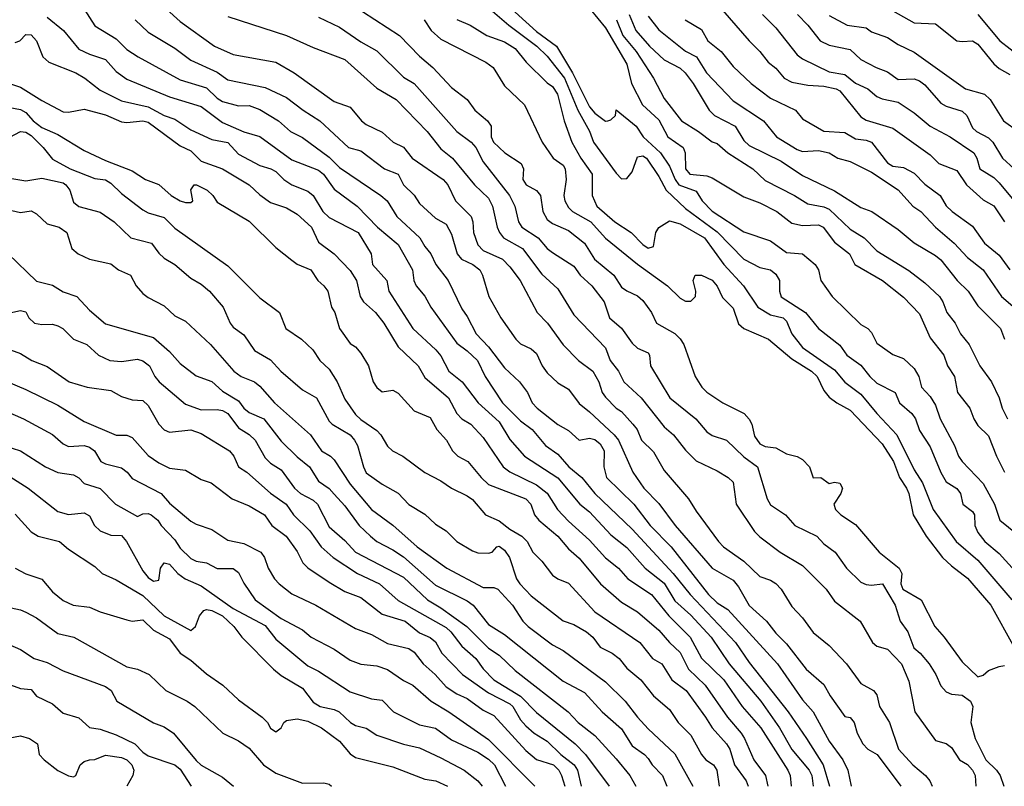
# Model space of a CAD drawing. Header units: metres. Extents: x -46681 to -43747, y -240911 to -237677.
# Tile 24 of 256: x -46090 to -45998, y -240911 to -240839. Entities that reach past the tile are written whole.
import ezdxf

# ---------------------------------------------------------------- set-up
doc = ezdxf.new("R2010")
doc.units = ezdxf.units.M
doc.layers.add('CONTOUR_INDEX', color=1, linetype='Continuous')
doc.layers.add('CONTOUR_INTER', color=3, linetype='Continuous')

msp = doc.modelspace()

# ---------------------------------------------------------------- linework, layer by layer
at = {"layer": 'CONTOUR_INDEX'}
for points, elevation in [([(-46044.595, -240836.908), (-46041.595, -240839.633), (-46039.727, -240841.02), (-46038.195, -240843.52), (-46036.595, -240846.698), (-46036.095, -240847.309), (-46035.095, -240848.054), (-46034.88, -240848.02), (-46034.595, -240847.94), (-46034.17, -240847.52), (-46034.095, -240846.972), (-46032.21, -240848.52), (-46031.552, -240849.52), (-46029.929, -240851.02), (-46029.095, -240852.273), (-46028.57, -240853.52), (-46028.205, -240854.02), (-46026.595, -240854.613), (-46026.028, -240855.52), (-46025.095, -240856.491), (-46022.095, -240858.455), (-46019.595, -240859.304), (-46018.095, -240860.373), (-46016.595, -240860.499), (-46015.407, -240861.52), (-46015.095, -240862.02), (-46014.879, -240863.02), (-46013.785, -240864.52), (-46011.095, -240867.146), (-46010.448, -240867.52), (-46010.095, -240867.886), (-46009.595, -240868.895), (-46008.095, -240869.977), (-46007.095, -240870.332), (-46006.095, -240871.276), (-46005.648, -240872.02), (-46005.408, -240873.02), (-46004.595, -240873.895), (-46004.095, -240874.718), (-46003.643, -240876.02), (-46002.305, -240878.52), (-46001.921, -240879.52), (-46001.594, -240880.02), (-45999.595, -240882.088), (-45998.538, -240884.02), (-45998.028, -240885.52), (-45995.595, -240887.51)], 135), ([(-46008.095, -240837.694), (-46006.095, -240838.809), (-46004.095, -240838.921), (-46002.095, -240840.499), (-46001.595, -240840.578), (-46000.595, -240840.493), (-46000.095, -240840.816), (-45998.595, -240842.66), (-45998.095, -240843.115), (-45997.095, -240843.681)], 125), ([(-46087.595, -240838.275), (-46086.062, -240839.52), (-46084.595, -240841.282), (-46083.595, -240841.773), (-46082.095, -240842.249), (-46081.095, -240843.371), (-46080.095, -240844.099), (-46076.095, -240845.761), (-46073.095, -240846.669), (-46071.095, -240848.168), (-46069.095, -240849.05), (-46067.595, -240849.48), (-46064.595, -240851.677), (-46062.095, -240852.646), (-46061.626, -240853.02), (-46060.595, -240854.423), (-46058.445, -240856.02), (-46056.549, -240858.02), (-46054.595, -240859.629), (-46053.252, -240862.02), (-46053.108, -240863.02), (-46052.906, -240863.52), (-46052.095, -240864.488), (-46051.509, -240865.52), (-46049.095, -240868.916), (-46048.095, -240869.614), (-46047.144, -240870.52), (-46046.43, -240872.02), (-46044.799, -240874.52), (-46043.095, -240876.187), (-46042.001, -240877.02), (-46040.757, -240878.52), (-46039.595, -240879.314), (-46038.543, -240880.52), (-46037.328, -240881.52), (-46036.101, -240883.02), (-46032.595, -240886.374), (-46028.749, -240890.52), (-46027.145, -240892.52), (-46022.896, -240897.02), (-46021.595, -240898.899), (-46017.941, -240903.52), (-46016.204, -240906.02), (-46014.647, -240908.52), (-46014.047, -240910.52)], 145), ([(-46062.095, -240838.288), (-46060.095, -240839.209), (-46058.095, -240840.595), (-46056.595, -240841.458), (-46054.095, -240843.92), (-46053.095, -240844.522), (-46049.095, -240849.027), (-46047.734, -240850.02), (-46047.296, -240850.52), (-46046.595, -240851.877), (-46044.139, -240855.02), (-46043.642, -240856.02), (-46043.274, -240857.52), (-46042.965, -240858.02), (-46041.436, -240859.02), (-46040.595, -240860.006), (-46040.095, -240860.401), (-46038.095, -240861.658), (-46037.476, -240862.52), (-46036.402, -240863.52), (-46035.216, -240865.02), (-46034.719, -240866.52), (-46033.595, -240867.502), (-46032.595, -240868.911), (-46032.095, -240869.382), (-46031.095, -240869.815), (-46030.965, -240870.02), (-46030.876, -240871.02), (-46029.07, -240874.02), (-46026.62, -240876.02), (-46025.595, -240877.219), (-46025.095, -240877.566), (-46023.746, -240878.02), (-46022.095, -240879.582), (-46020.814, -240880.52), (-46019.921, -240883.52), (-46019.595, -240884.085), (-46018.192, -240885.02), (-46017.312, -240886.02), (-46015.236, -240887.02), (-46014.595, -240887.756), (-46013.512, -240888.52), (-46012.459, -240890.02), (-46011.095, -240891.342), (-46010.595, -240891.583), (-46010.095, -240891.633), (-46009.076, -240891.52), (-46007.865, -240893.52), (-46007.414, -240895.02), (-46006.681, -240896.02), (-46006.118, -240897.52), (-46005.531, -240898.02), (-46004.691, -240899.02), (-46004.068, -240900.02), (-46003.595, -240901.08), (-46003.095, -240901.647), (-46002.595, -240901.879), (-46001.595, -240901.953), (-46000.812, -240902.52), (-46000.566, -240903.02), (-46000.759, -240904.52), (-46000.346, -240906.02), (-45999.354, -240908.02), (-45998.357, -240909.02), (-45998.021, -240909.52), (-45997.677, -240910.52)], 140), ([(-46027.62, -240838.52), (-46026.095, -240839.445), (-46025.494, -240840.52), (-46024.243, -240841.52), (-46023.095, -240842.905), (-46021.41, -240844.52), (-46019.595, -240845.899), (-46017.238, -240847.02), (-46016.595, -240847.836), (-46014.595, -240848.999), (-46012.595, -240849.116), (-46011.595, -240849.705), (-46010.595, -240849.829), (-46010.095, -240850.014), (-46008.595, -240851.968), (-46008.095, -240852.263), (-46007.095, -240852.387), (-46006.095, -240852.949), (-46005.095, -240853.957), (-46003.647, -240855.02), (-46003.095, -240856.013), (-46002.535, -240856.52), (-46000.595, -240857.902), (-45999.479, -240859.52), (-45998.095, -240860.632), (-45997.095, -240862.007)], 130), ([(-46091.095, -240853.41), (-46089.595, -240853.651), (-46088.095, -240853.405), (-46086.095, -240853.854), (-46085.829, -240854.02), (-46085.466, -240854.52), (-46085.095, -240855.655), (-46084.595, -240856.066), (-46082.595, -240856.587), (-46081.281, -240857.52), (-46079.725, -240859.02), (-46077.783, -240859.52), (-46077.095, -240860.454), (-46076.595, -240860.913), (-46075.595, -240861.512), (-46074.095, -240862.799), (-46073.095, -240863.369), (-46072.324, -240864.02), (-46071.05, -240865.52), (-46070.391, -240867.02), (-46070.095, -240867.387), (-46069.095, -240868.118), (-46068.095, -240869.6), (-46066.595, -240870.48), (-46065.623, -240871.52), (-46063.595, -240873.293), (-46062.275, -240874.02), (-46061.095, -240876.224), (-46060.79, -240876.52), (-46059.113, -240877.52), (-46058.693, -240878.02), (-46058.411, -240878.52), (-46057.858, -240880.52), (-46057.595, -240881.067), (-46056.095, -240882.135), (-46054.595, -240882.999), (-46053.595, -240884.055), (-46052.095, -240884.955), (-46051.095, -240885.916), (-46050.081, -240886.52), (-46049.076, -240887.52), (-46047.595, -240888.402), (-46047.095, -240888.593), (-46046.095, -240888.636), (-46045.745, -240888.52), (-46045.306, -240888.02), (-46045.095, -240887.964), (-46044.595, -240888.343), (-46044.135, -240889.02), (-46043.467, -240891.02), (-46043.148, -240891.52), (-46042.095, -240892.643), (-46039.095, -240894.968), (-46038.095, -240895.336), (-46036.88, -240896.02), (-46036.308, -240896.52), (-46035.595, -240897.461), (-46034.487, -240898.02), (-46033.83, -240898.52), (-46033.095, -240899.437), (-46031.795, -240900.52), (-46030.607, -240902.02), (-46029.095, -240903.312), (-46028.279, -240904.52), (-46027.095, -240905.704), (-46026.081, -240907.52), (-46025.678, -240908.02), (-46024.946, -240908.52), (-46024.627, -240909.02), (-46024.433, -240910.52)], 150), ([(-46095.595, -240870.708), (-46089.595, -240873.265), (-46086.595, -240874.737), (-46084.095, -240876.245), (-46081.095, -240877.536), (-46080.095, -240877.541), (-46079.595, -240877.755), (-46078.095, -240879.444), (-46077.095, -240880.136), (-46076.095, -240880.634), (-46074.595, -240880.84), (-46073.095, -240881.697), (-46072.175, -240882.02), (-46070.194, -240883.52), (-46068.595, -240884.168), (-46067.168, -240885.02), (-46066.472, -240886.02), (-46065.133, -240887.02), (-46064.095, -240888.472), (-46063.56, -240889.52), (-46063.095, -240890.008), (-46061.095, -240891.36), (-46059.595, -240892.218), (-46058.095, -240892.791), (-46056.095, -240894.365), (-46053.941, -240895.02), (-46052.595, -240896.103), (-46051.595, -240896.56), (-46051.095, -240896.937), (-46050.5, -240898.02), (-46048.545, -240900.02), (-46046.095, -240901.741), (-46044.095, -240902.771), (-46043.816, -240903.02), (-46043.095, -240904.283), (-46042.595, -240904.828), (-46041.797, -240905.52), (-46040.595, -240906.274), (-46039.312, -240907.52), (-46038.042, -240908.52), (-46037.723, -240909.02), (-46037.398, -240910.52)], 155), ([(-46090.595, -240890.038), (-46089.595, -240890.58), (-46088.095, -240891.073), (-46087.095, -240892.258), (-46086.095, -240893.055), (-46085.137, -240893.52), (-46083.595, -240893.694), (-46082.595, -240894.123), (-46080.095, -240894.898), (-46079.595, -240895.002), (-46078.595, -240894.901), (-46077.595, -240895.848), (-46076.095, -240896.684), (-46075.095, -240898.006), (-46074.095, -240898.662), (-46072.595, -240899.969), (-46071.08, -240901.02), (-46069.595, -240902.402), (-46067.381, -240904.02), (-46066.868, -240904.52), (-46066.595, -240905.057), (-46066.095, -240905.4), (-46065.595, -240905.022), (-46065.352, -240904.52), (-46065.095, -240904.345), (-46064.095, -240904.197), (-46063.095, -240904.393), (-46061.807, -240905.02), (-46060.095, -240906.284), (-46059.095, -240907.456), (-46058.595, -240907.801), (-46055.095, -240908.688), (-46052.095, -240909.839), (-46051.067, -240910.02), (-46049.942, -240910.52)], 160)]:
    msp.add_lwpolyline(points, dxfattribs=dict(at, elevation=elevation))
at = {"layer": 'CONTOUR_INTER'}
for points, elevation in [([(-46059.095, -240836.985), (-46054.453, -240840.02), (-46052.595, -240841.956), (-46051.342, -240843.02), (-46049.595, -240844.884), (-46048.094, -240846.02), (-46047.399, -240847.02), (-46046.186, -240848.02), (-46045.845, -240848.52), (-46045.857, -240849.52), (-46045.631, -240850.02), (-46044.579, -240851.02), (-46043.022, -240852.02), (-46042.825, -240852.52), (-46042.88, -240853.52), (-46042.574, -240854.02), (-46041.595, -240854.561), (-46041.23, -240855.02), (-46041.003, -240856.52), (-46040.595, -240857.294), (-46040.095, -240857.676), (-46038.595, -240858.313), (-46037.095, -240859.519), (-46036.126, -240861.02), (-46034.323, -240862.52), (-46033.595, -240863.627), (-46033.095, -240864), (-46032.095, -240864.456), (-46031.595, -240864.888), (-46030.796, -240866.02), (-46030.327, -240867.02), (-46028.595, -240867.997), (-46028.095, -240868.482), (-46027.75, -240869.02), (-46026.685, -240872.02), (-46026.053, -240873.02), (-46025.595, -240873.502), (-46024.067, -240874.52), (-46022.074, -240875.52), (-46021.595, -240876.03), (-46021.346, -240876.52), (-46021.095, -240877.649), (-46020.595, -240878.365), (-46020.095, -240878.592), (-46019.095, -240878.726), (-46018.095, -240879.301), (-46017.095, -240879.546), (-46016.595, -240879.836), (-46015.945, -240880.52), (-46015.595, -240881.551), (-46014.866, -240881.52), (-46014.095, -240882.072), (-46013.595, -240881.955), (-46013.095, -240882.055), (-46012.837, -240882.52), (-46012.974, -240883.02), (-46013.639, -240884.02), (-46013.482, -240884.52), (-46012.997, -240885.02), (-46011.595, -240885.925), (-46009.378, -240888.52), (-46007.499, -240890.02), (-46007.268, -240890.52), (-46007.348, -240891.52), (-46007.167, -240892.02), (-46005.442, -240893.02), (-46004.136, -240895.52), (-46003.26, -240896.52), (-46001.595, -240898.831), (-46000.095, -240900.253), (-45999.595, -240900.096), (-45999.095, -240899.651), (-45998.095, -240899.257), (-45997.595, -240899.19)], 139), ([(-46084.093, -240837.52), (-46083.095, -240839.09), (-46081.095, -240840.313), (-46080.095, -240841.333), (-46079.047, -240842.02), (-46075.095, -240844.172), (-46072.595, -240844.92), (-46071.595, -240845.903), (-46071.095, -240846.195), (-46069.595, -240846.6), (-46068.595, -240846.57), (-46067.595, -240846.946), (-46065.838, -240848.02), (-46064.717, -240849.02), (-46063.595, -240849.571), (-46061.095, -240851.441), (-46060.095, -240852.413), (-46056.208, -240855.02), (-46055.631, -240855.52), (-46054.709, -240857.02), (-46052.542, -240859.02), (-46052.095, -240859.821), (-46051.508, -240860.52), (-46051.041, -240861.52), (-46049.891, -240863.02), (-46048.595, -240865.69), (-46048.095, -240866.393), (-46047.272, -240868.02), (-46046.095, -240869.256), (-46044.595, -240871.206), (-46043.198, -240872.52), (-46042.453, -240873.52), (-46041.986, -240874.52), (-46041.519, -240875.02), (-46039.595, -240876.526), (-46038.595, -240877.112), (-46037.595, -240878.012), (-46036.595, -240877.815), (-46036.095, -240877.955), (-46035.595, -240878.345), (-46035.225, -240879.02), (-46035.275, -240880.52), (-46035.002, -240881.52), (-46032.431, -240884.02), (-46030.914, -240886.02), (-46028.944, -240888.02), (-46025.421, -240892.52), (-46024.595, -240893.276), (-46023.595, -240893.923), (-46018.951, -240899.02), (-46016.595, -240902.411), (-46015.595, -240903.52), (-46014.095, -240906.271), (-46012.784, -240908.02), (-46012.331, -240909.02), (-46012.006, -240910.52)], 144), ([(-46076.36, -240837.52), (-46075.095, -240838.681), (-46071.855, -240841.02), (-46070.095, -240841.798), (-46066.095, -240842.51), (-46064.355, -240843.52), (-46060.595, -240846.19), (-46059.095, -240846.731), (-46058.046, -240848.02), (-46057.595, -240848.37), (-46056.095, -240849.079), (-46055.069, -240850.02), (-46054.095, -240850.497), (-46053.273, -240851.52), (-46050.379, -240853.52), (-46049.912, -240854.02), (-46049.219, -240855.52), (-46047.722, -240857.02), (-46047.567, -240857.52), (-46047.517, -240858.52), (-46047.095, -240859.676), (-46046.595, -240860.195), (-46044.799, -240861.02), (-46044.095, -240861.724), (-46043.111, -240863.02), (-46041.515, -240866.02), (-46040.547, -240867.02), (-46039.095, -240869.068), (-46037.636, -240870.52), (-46036.299, -240871.52), (-46035.728, -240872.52), (-46035.42, -240873.52), (-46035.095, -240873.982), (-46034.095, -240875.005), (-46033.595, -240875.318), (-46032.532, -240876.52), (-46032.14, -240877.02), (-46031.726, -240878.02), (-46030.595, -240879.102), (-46029.595, -240880.86), (-46027.308, -240883.52), (-46026.595, -240884.679), (-46024.473, -240887.52), (-46024.005, -240888.02), (-46022.095, -240889.365), (-46020.595, -240890.827), (-46019.595, -240891.152), (-46019.095, -240891.458), (-46018.581, -240892.02), (-46017.595, -240893.624), (-46016.595, -240894.686), (-46015.595, -240896.066), (-46014.095, -240897.308), (-46012.455, -240899.02), (-46011.095, -240900.856), (-46009.902, -240901.52), (-46009.595, -240901.924), (-46009.355, -240903.02), (-46008.401, -240904.52), (-46007.573, -240907.02), (-46006.225, -240908.52), (-46005.039, -240909.52), (-46004.616, -240910.02), (-46004.397, -240910.52)], 142), ([(-46045.931, -240837.52), (-46044.2, -240839.02), (-46041.557, -240841.02), (-46040.595, -240841.948), (-46038.956, -240844.02), (-46037.721, -240847.02), (-46036.595, -240849.004), (-46036.225, -240850.02), (-46034.095, -240852.931), (-46033.595, -240853.457), (-46033.095, -240853.427), (-46032.595, -240852.825), (-46032.095, -240851.391), (-46031.595, -240851.312), (-46031.261, -240851.52), (-46030.095, -240853.244), (-46029.398, -240854.52), (-46027.595, -240856.264), (-46024.595, -240858.441), (-46022.095, -240860.997), (-46020.595, -240861.803), (-46019.595, -240862.02), (-46019.095, -240862.407), (-46018.764, -240863.02), (-46018.738, -240864.02), (-46018.595, -240864.557), (-46016.319, -240866.02), (-46015.095, -240867.51), (-46013.095, -240869.083), (-46012.429, -240870.02), (-46011.095, -240870.956), (-46010.272, -240872.02), (-46009.595, -240872.665), (-46007.887, -240873.52), (-46007.478, -240874.52), (-46006.321, -240875.52), (-46005.958, -240876.02), (-46005.595, -240877.098), (-46004.595, -240878.63), (-46003.595, -240881.061), (-46003.095, -240881.912), (-46002.095, -240882.555), (-46001.752, -240883.02), (-46001.512, -240884.02), (-46000.595, -240884.696), (-46000.431, -240885.02), (-46000.389, -240886.02), (-46000.095, -240886.693), (-45999.436, -240887.52), (-45998.095, -240888.664), (-45996.595, -240890.325)], 136), ([(-46036.547, -240837.52), (-46035.095, -240839.273), (-46033.095, -240842.685), (-46032.655, -240844.52), (-46031.633, -240846.52), (-46030.095, -240847.912), (-46029.258, -240849.52), (-46027.818, -240850.52), (-46027.623, -240851.02), (-46027.594, -240852.52), (-46027.179, -240853.02), (-46025.595, -240853.195), (-46025.095, -240853.387), (-46022.095, -240855.163), (-46020.595, -240855.73), (-46018.996, -240856.52), (-46017.595, -240857.638), (-46016.595, -240857.859), (-46015.095, -240857.786), (-46014.652, -240858.02), (-46013.595, -240859.41), (-46012.174, -240860.52), (-46011.683, -240861.52), (-46009.058, -240863.02), (-46007.095, -240864.566), (-46005.595, -240866.134), (-46004.595, -240868.402), (-46003.298, -240870.02), (-46002.964, -240871.02), (-46002.311, -240872.02), (-46002.035, -240873.52), (-46000.875, -240875.02), (-46000.487, -240876.02), (-46000.095, -240876.631), (-45999.095, -240877.591), (-45998.347, -240879.52), (-45997.589, -240881.02)], 134), ([(-46032.878, -240838.02), (-46032.252, -240839.52), (-46030.982, -240841.02), (-46029.595, -240842.295), (-46028.095, -240843.07), (-46027.623, -240843.52), (-46026.873, -240844.52), (-46025.36, -240847.02), (-46024.868, -240847.52), (-46022.923, -240848.52), (-46022.095, -240849.87), (-46021.595, -240850.339), (-46018.595, -240851.812), (-46016.595, -240853.166), (-46013.595, -240854.607), (-46011.095, -240856.171), (-46010.075, -240856.52), (-46007.595, -240858.21), (-46006.095, -240859.478), (-46004.095, -240860.662), (-46003.595, -240861.08), (-46002.042, -240863.02), (-46001.009, -240864.02), (-46000.095, -240865.404), (-45997.991, -240867.52), (-45997.593, -240868.52)], 132), ([(-46024.095, -240837.623), (-46021.591, -240840.52), (-46020.595, -240841.518), (-46019.828, -240842.52), (-46019.095, -240843.065), (-46018.326, -240844.02), (-46017.595, -240844.379), (-46016.095, -240844.672), (-46014.595, -240844.755), (-46013.416, -240845.02), (-46013.095, -240845.209), (-46011.095, -240847.639), (-46010.595, -240847.959), (-46008.095, -240848.716), (-46004.595, -240851.219), (-46003.77, -240852.02), (-46002.095, -240852.699), (-46001.167, -240854.02), (-45999.595, -240855.438), (-45998.595, -240856.001), (-45997.6, -240857.52)], 129), ([(-46020.34, -240838.02), (-46019.095, -240839.278), (-46017.095, -240841.81), (-46016.595, -240842.184), (-46014.095, -240843.402), (-46012.595, -240843.658), (-46011.595, -240844.467), (-46010.46, -240845.02), (-46009.595, -240845.721), (-46009.095, -240845.948), (-46007.595, -240846.261), (-46006.095, -240847.282), (-46004.592, -240848.52), (-46002.698, -240849.52), (-46000.494, -240851.02), (-46000.189, -240851.52), (-45999.91, -240852.52), (-45998.595, -240853.343), (-45998.095, -240853.841), (-45996.095, -240856.245)], 128), ([(-46017.066, -240838.02), (-46016.082, -240839.02), (-46014.916, -240840.52), (-46014.095, -240840.91), (-46012.095, -240841.323), (-46011.095, -240842.266), (-46009.672, -240843.02), (-46008.595, -240843.407), (-46007.595, -240844.128), (-46006.095, -240844.09), (-46005.595, -240844.273), (-46005.095, -240844.626), (-46003.595, -240846.373), (-46003.095, -240846.653), (-46001.595, -240847.096), (-46001.152, -240847.52), (-46000.595, -240848.665), (-46000.235, -240849.02), (-45999.095, -240849.628), (-45998.691, -240850.02), (-45997.787, -240851.52), (-45996.696, -240852.52)], 127), ([(-46014.095, -240838.141), (-46012.393, -240839.02), (-46010.595, -240839.288), (-46010.095, -240839.648), (-46008.595, -240840.188), (-46007.595, -240840.845), (-46006.095, -240841.571), (-46001.266, -240845.02), (-45999.495, -240845.52), (-45998.965, -240846.02), (-45997.69, -240848.02), (-45996.292, -240849.02)], 126), ([(-46000.116, -240838.02), (-45998.054, -240840.52), (-45996.095, -240841.993)], 124), ([(-46079.322, -240838.52), (-46078.095, -240839.707), (-46075.595, -240841.189), (-46074.095, -240842.336), (-46071.595, -240843.441), (-46070.595, -240844.172), (-46067.095, -240844.884), (-46065.095, -240845.822), (-46063.534, -240847.02), (-46061.969, -240848.02), (-46059.257, -240850.52), (-46058.095, -240850.822), (-46055.878, -240852.52), (-46054.595, -240853.02), (-46054.09, -240854.02), (-46053.095, -240854.987), (-46052.595, -240855.775), (-46051.095, -240857.152), (-46050.095, -240857.712), (-46049.595, -240858.674), (-46049.034, -240860.52), (-46048.637, -240861.02), (-46047.573, -240861.52), (-46046.926, -240862.02), (-46046.661, -240862.52), (-46046.083, -240864.52), (-46044.937, -240866.52), (-46043.531, -240868.52), (-46043.095, -240868.972), (-46042.095, -240869.449), (-46041.595, -240869.869), (-46041.069, -240871.02), (-46040.595, -240871.681), (-46039.595, -240872.624), (-46038.595, -240873.21), (-46037.595, -240874.578), (-46036.595, -240875.352), (-46034.293, -240877.52), (-46033.892, -240878.02), (-46032.543, -240881.02), (-46031.515, -240882.52), (-46030.095, -240883.966), (-46028.557, -240886.02), (-46025.095, -240890.046), (-46023.095, -240891.16), (-46022.595, -240891.797), (-46021.595, -240893.546), (-46019.966, -240895.02), (-46019.095, -240896.137), (-46018.095, -240897.155), (-46016.246, -240899.52), (-46014.595, -240900.955), (-46013.99, -240902.02), (-46012.595, -240903.955), (-46012.095, -240904.069), (-46011.748, -240904.52), (-46011.454, -240905.52), (-46010.932, -240906.52), (-46010.438, -240907.02), (-46009.565, -240907.52), (-46007.339, -240910.52)], 143), ([(-46070.595, -240838.228), (-46065.095, -240839.996), (-46062.595, -240841.128), (-46059.595, -240842.26), (-46056.595, -240844.938), (-46054.785, -240846.02), (-46051.863, -240849.02), (-46050.595, -240850.651), (-46049.495, -240851.52), (-46047.418, -240854.02), (-46046.095, -240855.286), (-46045.737, -240856.02), (-46045.296, -240858.02), (-46045.078, -240858.52), (-46044.682, -240859.02), (-46042.892, -240860.02), (-46041.095, -240862.415), (-46039.595, -240863.8), (-46038.095, -240866.254), (-46035.095, -240869.348), (-46034.675, -240870.52), (-46033.878, -240871.52), (-46033.378, -240872.52), (-46031.764, -240874.02), (-46029.595, -240876.772), (-46028.703, -240877.52), (-46027.595, -240878.957), (-46026.595, -240879.958), (-46024.595, -240880.878), (-46023.575, -240881.52), (-46023.095, -240881.969), (-46022.835, -240884.02), (-46021.095, -240886.581), (-46020.595, -240887.089), (-46018.674, -240888.52), (-46016.595, -240889.775), (-46014.359, -240892.02), (-46013.595, -240893.139), (-46011.179, -240895.02), (-46009.994, -240897.02), (-46009.595, -240897.356), (-46008.595, -240897.635), (-46007.272, -240899.02), (-46006.595, -240900.634), (-46006.021, -240903.52), (-46004.095, -240906.229), (-46003.095, -240906.496), (-46002.595, -240906.87), (-46001.821, -240908.02), (-46001.095, -240908.485), (-46000.596, -240909.02), (-46000.357, -240909.52), (-46000.295, -240910.52)], 141), ([(-46052.147, -240838.52), (-46051.506, -240839.52), (-46050.595, -240840.354), (-46046.344, -240842.52), (-46045.65, -240843.02), (-46044.595, -240844.725), (-46042.72, -240846.52), (-46041.048, -240850.02), (-46040.038, -240851.52), (-46039.095, -240852.183), (-46038.906, -240852.52), (-46038.804, -240853.52), (-46039.008, -240855.02), (-46038.935, -240855.52), (-46038.595, -240856.162), (-46038.192, -240856.52), (-46036.488, -240857.52), (-46035.095, -240859.029), (-46032.095, -240861.495), (-46029.283, -240863.52), (-46028.095, -240864.663), (-46027.595, -240864.948), (-46027.095, -240864.971), (-46026.643, -240864.52), (-46026.602, -240864.02), (-46026.863, -240863.02), (-46026.667, -240862.52), (-46026.095, -240862.51), (-46025.095, -240862.979), (-46024.595, -240863.535), (-46024.095, -240864.625), (-46023.095, -240865.623), (-46022.595, -240867.07), (-46022.095, -240867.513), (-46019.79, -240868.52), (-46017.595, -240870.37), (-46015.753, -240871.52), (-46015.213, -240872.02), (-46014.595, -240873.35), (-46014.095, -240873.96), (-46013.352, -240874.52), (-46012.095, -240875.207), (-46009.095, -240878.367), (-46008.043, -240880.02), (-46007.479, -240881.52), (-46006.81, -240882.52), (-46006.583, -240883.02), (-46006.172, -240885.02), (-46004.972, -240887.02), (-46003.433, -240889.02), (-46002.595, -240889.821), (-46001.095, -240890.964), (-45998.874, -240893.52), (-45996.667, -240897.52)], 138), ([(-46049.095, -240838.492), (-46047.833, -240839.02), (-46046.269, -240840.02), (-46044.595, -240840.605), (-46043.595, -240841.211), (-46042.561, -240842.52), (-46040.595, -240844.458), (-46040.095, -240844.804), (-46039.608, -240845.52), (-46038.982, -240848.02), (-46038.27, -240850.02), (-46037.436, -240851.52), (-46036.369, -240853.02), (-46036.347, -240855.02), (-46035.921, -240856.02), (-46034.227, -240857.52), (-46032.707, -240858.52), (-46031.595, -240859.641), (-46031.095, -240859.974), (-46030.595, -240859.829), (-46030.362, -240858.52), (-46030.095, -240858.04), (-46029.095, -240857.403), (-46028.095, -240857.707), (-46025.792, -240859.02), (-46023.997, -240861.52), (-46022.133, -240863.52), (-46020.792, -240865.52), (-46019.595, -240866.251), (-46018.397, -240866.52), (-46018.095, -240866.821), (-46017.595, -240868.02), (-46016.595, -240869.314), (-46013.595, -240871.411), (-46012.595, -240872.571), (-46011.095, -240873.705), (-46009.607, -240875.52), (-46007.718, -240877.52), (-46006.095, -240880.796), (-46005.309, -240882.02), (-46004.3, -240884.52), (-46002.149, -240887.52), (-46000.095, -240889.285), (-45996.92, -240893.02)], 137), ([(-46034.082, -240838.52), (-46033.492, -240840.02), (-46032.213, -240841.52), (-46030.607, -240844.02), (-46029.595, -240845.927), (-46027.952, -240848.02), (-46026.356, -240849.02), (-46025.095, -240850.001), (-46024.595, -240850.16), (-46023.596, -240851.02), (-46021.261, -240852.52), (-46020.095, -240853.609), (-46017.353, -240855.02), (-46016.095, -240855.818), (-46014.595, -240856.083), (-46014.095, -240856.31), (-46012.095, -240858.183), (-46010.778, -240859.02), (-46009.595, -240860.214), (-46006.595, -240862.08), (-46005.095, -240863.224), (-46003.726, -240864.52), (-46003.389, -240865.02), (-46003.009, -240866.02), (-46002.247, -240867.02), (-46001.724, -240868.02), (-46000.916, -240869.02), (-45999.908, -240871.02), (-45998.821, -240872.52), (-45998.097, -240874.02), (-45997.81, -240875.02), (-45997.335, -240876.02)], 133), ([(-46031.095, -240838.2), (-46030.095, -240839.458), (-46027.595, -240841.489), (-46026.566, -240842.02), (-46025.622, -240843.52), (-46023.095, -240846.138), (-46020.244, -240848.02), (-46019.023, -240849.52), (-46017.095, -240850.723), (-46016.595, -240850.907), (-46015.095, -240850.811), (-46014.095, -240851.019), (-46013.265, -240851.52), (-46012.095, -240851.844), (-46010.095, -240852.838), (-46007.595, -240854.5), (-46006.23, -240856.02), (-46005.474, -240856.52), (-46004.095, -240858.021), (-46002.318, -240859.52), (-46001.095, -240860.859), (-45999.606, -240862.02), (-45997.885, -240864.52), (-45995.545, -240866.52)], 131), ([(-46090.595, -240840.668), (-46090.144, -240840.52), (-46089.595, -240839.921), (-46089.095, -240839.943), (-46088.577, -240840.52), (-46087.998, -240842.02), (-46087.422, -240842.52), (-46084.903, -240843.52), (-46084.039, -240844.02), (-46082.595, -240845.138), (-46080.595, -240846.151), (-46078.095, -240846.699), (-46076.595, -240847.508), (-46075.595, -240847.866), (-46074.095, -240848.868), (-46072.095, -240849.774), (-46070.595, -240850.05), (-46069.595, -240851.162), (-46067.595, -240852.207), (-46066.556, -240852.52), (-46066.095, -240852.77), (-46065.329, -240853.52), (-46064.595, -240854.015), (-46063.095, -240854.632), (-46062.595, -240855.037), (-46061.663, -240856.52), (-46061.095, -240857.097), (-46058.359, -240858.52), (-46057.13, -240860.52), (-46057.015, -240861.52), (-46055.645, -240863.02), (-46055.469, -240864.02), (-46053.223, -240867.52), (-46051.062, -240869.52), (-46050.595, -240870.101), (-46049.816, -240871.52), (-46048.591, -240872.52), (-46047.078, -240874.52), (-46045.095, -240876.297), (-46044.095, -240877.943), (-46042.719, -240879.52), (-46039.595, -240881.55), (-46037.518, -240884.02), (-46036.595, -240884.747), (-46034.595, -240886.907), (-46033.095, -240888.08), (-46031.37, -240890.02), (-46029.595, -240891.437), (-46028.595, -240893.087), (-46027.095, -240894.446), (-46025.168, -240896.52), (-46023.467, -240899.02), (-46020.511, -240902.52), (-46018.748, -240905.02), (-46017.595, -240907.049), (-46015.968, -240909.02), (-46015.727, -240909.52), (-46015.59, -240910.52)], 146), ([(-46091.595, -240844.366), (-46090.095, -240844.851), (-46088.095, -240846.113), (-46086.095, -240847.168), (-46085.595, -240847.219), (-46084.095, -240846.909), (-46082.095, -240847.467), (-46080.595, -240848.101), (-46080.095, -240848.189), (-46078.595, -240848.009), (-46078.095, -240848.137), (-46075.095, -240850.361), (-46074.095, -240850.841), (-46073.095, -240851.799), (-46071.095, -240852.523), (-46068.595, -240854.015), (-46067.595, -240854.97), (-46066.595, -240855.697), (-46065.095, -240856.203), (-46064.095, -240856.795), (-46062.737, -240858.02), (-46062.095, -240859.402), (-46060.595, -240860.512), (-46059.095, -240862.076), (-46058.511, -240863.02), (-46058.151, -240864.52), (-46057.858, -240865.02), (-46056.74, -240866.02), (-46055.947, -240867.02), (-46054.595, -240869.247), (-46052.719, -240871.02), (-46052.095, -240872.112), (-46049.871, -240874.02), (-46049.064, -240875.52), (-46048.603, -240876.02), (-46047.762, -240876.52), (-46046.595, -240877.746), (-46044.739, -240880.52), (-46044.095, -240880.987), (-46041.595, -240882.193), (-46040.595, -240882.975), (-46039.627, -240884.52), (-46038.595, -240885.614), (-46036.595, -240887.392), (-46035.095, -240889.05), (-46033.881, -240890.02), (-46033.019, -240891.02), (-46030.795, -240892.52), (-46029.142, -240894.52), (-46027.146, -240896.52), (-46026.095, -240898.471), (-46023.984, -240900.52), (-46022.245, -240903.02), (-46020.52, -240905.02), (-46017.971, -240909.02), (-46017.748, -240909.52), (-46017.655, -240910.52)], 147), ([(-46091.595, -240846.688), (-46090.095, -240846.961), (-46089.595, -240847.25), (-46088.9, -240848.02), (-46088.095, -240848.637), (-46086.595, -240849.305), (-46084.095, -240850.819), (-46082.095, -240851.753), (-46079.595, -240852.716), (-46078.339, -240853.52), (-46077.095, -240854), (-46075.943, -240855.02), (-46075.095, -240855.539), (-46074.595, -240855.702), (-46074.095, -240855.695), (-46073.892, -240855.52), (-46074.095, -240854.513), (-46073.765, -240854.02), (-46073.547, -240854.02), (-46072.545, -240854.52), (-46072.01, -240855.02), (-46071.595, -240855.662), (-46068.595, -240857.433), (-46066.095, -240859.924), (-46064.595, -240861.114), (-46064.095, -240861.466), (-46062.808, -240862.02), (-46062.149, -240863.02), (-46061.57, -240863.52), (-46061.214, -240864.02), (-46060.846, -240865.52), (-46060.554, -240866.02), (-46060.122, -240867.52), (-46059.095, -240868.937), (-46058.595, -240869.232), (-46058.095, -240869.852), (-46057.38, -240871.02), (-46056.953, -240872.52), (-46056.595, -240873.074), (-46056.095, -240873.479), (-46055.095, -240873.318), (-46054.595, -240873.587), (-46053.095, -240875.247), (-46051.595, -240875.886), (-46050.947, -240877.02), (-46050.039, -240878.02), (-46049.497, -240879.02), (-46048.975, -240879.52), (-46048.038, -240880.02), (-46046.794, -240881.52), (-46046.095, -240882.167), (-46042.595, -240883.53), (-46042.126, -240884.02), (-46041.771, -240885.02), (-46041.386, -240885.52), (-46039.595, -240887.035), (-46038.595, -240888.226), (-46037.595, -240889.092), (-46035.577, -240891.52), (-46033.595, -240893.22), (-46032.095, -240894.13), (-46030.095, -240895.849), (-46029.102, -240897.02), (-46028.095, -240897.946), (-46027.312, -240899.52), (-46025.746, -240901.02), (-46023.625, -240904.02), (-46022.369, -240905.52), (-46022.036, -240906.02), (-46021.177, -240908.02), (-46020.071, -240909.52), (-46019.836, -240910.52)], 148), ([(-46091.095, -240849.55), (-46090.095, -240849.027), (-46089.595, -240849.088), (-46089.095, -240849.383), (-46087.963, -240850.52), (-46087.095, -240851.612), (-46085.439, -240852.52), (-46083.095, -240853.428), (-46082.095, -240853.574), (-46081.595, -240853.86), (-46080.595, -240854.841), (-46078.595, -240856.383), (-46078.095, -240856.667), (-46076.595, -240857.09), (-46075.595, -240858.103), (-46070.595, -240861.629), (-46067.595, -240864.658), (-46065.749, -240866.02), (-46065.153, -240867.52), (-46063.682, -240868.52), (-46062.603, -240869.52), (-46061.966, -240870.52), (-46061.095, -240871.333), (-46060.341, -240872.52), (-46059.595, -240874.147), (-46058.595, -240875.6), (-46058.095, -240876.079), (-46056.595, -240877.113), (-46056.21, -240877.52), (-46055.595, -240878.568), (-46055.141, -240879.02), (-46054.15, -240879.52), (-46052.095, -240881.053), (-46050.595, -240881.823), (-46049.595, -240882.526), (-46048.095, -240883.25), (-46047.595, -240883.594), (-46046.39, -240885.02), (-46045.095, -240885.597), (-46044.095, -240886.361), (-46042.955, -240887.02), (-46042.464, -240887.52), (-46041.947, -240888.52), (-46041.095, -240889.369), (-46040.095, -240890.68), (-46039.595, -240891.031), (-46038.595, -240891.429), (-46036.095, -240894.131), (-46031.874, -240897.02), (-46030.7, -240898.52), (-46029.823, -240899.02), (-46028.865, -240900.52), (-46027.525, -240901.52), (-46025.691, -240904.02), (-46025.095, -240905.02), (-46023.718, -240906.52), (-46023.429, -240907.02), (-46022.981, -240908.52), (-46021.89, -240910.02), (-46021.692, -240910.52)], 149), ([(-46091.595, -240856.271), (-46090.095, -240856.64), (-46089.095, -240856.478), (-46088.595, -240856.758), (-46087.595, -240857.707), (-46086.452, -240858.02), (-46085.733, -240858.52), (-46085.268, -240860.02), (-46084.667, -240860.52), (-46083.595, -240861.011), (-46081.595, -240861.435), (-46080.879, -240862.02), (-46079.751, -240862.52), (-46079.214, -240863.52), (-46078.595, -240864.235), (-46078.095, -240864.623), (-46076.595, -240865.383), (-46075.595, -240866.342), (-46074.595, -240866.833), (-46072.244, -240869.02), (-46070.037, -240871.52), (-46069.35, -240872.02), (-46068.095, -240872.541), (-46067.595, -240872.946), (-46066.216, -240874.52), (-46062.835, -240877.52), (-46061.801, -240879.02), (-46060.94, -240879.52), (-46060.595, -240879.861), (-46059.095, -240882.15), (-46057.095, -240884.536), (-46055.095, -240885.988), (-46052.797, -240888.02), (-46050.035, -240890.02), (-46046.595, -240891.835), (-46045.595, -240891.846), (-46045.229, -240892.02), (-46043.837, -240893.52), (-46042.863, -240895.02), (-46042.372, -240895.52), (-46040.095, -240897.247), (-46039.095, -240897.774), (-46035.095, -240900.696), (-46033.245, -240902.52), (-46032.095, -240904.038), (-46031.095, -240905.112), (-46028.595, -240907.464), (-46026.911, -240910.52)], 151), ([(-46091.239, -240860.52), (-46088.595, -240863.085), (-46087.095, -240863.469), (-46086.095, -240864.086), (-46084.782, -240864.52), (-46083.595, -240865.811), (-46082.095, -240867.094), (-46077.595, -240868.365), (-46076.095, -240869.68), (-46075.095, -240870.811), (-46073.595, -240871.983), (-46072.095, -240872.492), (-46071.095, -240873.402), (-46069.595, -240874.312), (-46069.108, -240875.02), (-46068.595, -240875.4), (-46067.214, -240876.02), (-46065.595, -240878.112), (-46064.095, -240879.577), (-46062.933, -240880.52), (-46062.095, -240881.857), (-46061.095, -240882.559), (-46060.595, -240883.079), (-46059.595, -240884.169), (-46058.275, -240886.02), (-46057.209, -240887.02), (-46056.595, -240887.525), (-46055.095, -240888.303), (-46054.095, -240888.977), (-46051.095, -240891.643), (-46048.095, -240893.086), (-46047.55, -240893.52), (-46046.095, -240895.332), (-46044.595, -240896.256), (-46039.095, -240900.632), (-46037.095, -240901.714), (-46035.415, -240903.52), (-46033.595, -240905.11), (-46032.595, -240906.712), (-46031.454, -240907.52), (-46031.095, -240907.915), (-46030.726, -240908.52), (-46029.763, -240909.52), (-46029.354, -240910.52)], 152), ([(-46091.095, -240866.056), (-46090.095, -240865.833), (-46089.595, -240865.957), (-46089.306, -240866.52), (-46088.771, -240867.02), (-46088.095, -240867.145), (-46087.095, -240867.11), (-46086.595, -240867.261), (-46086.123, -240867.52), (-46085.098, -240868.52), (-46083.855, -240869.02), (-46082.746, -240870.02), (-46081.692, -240870.52), (-46080.595, -240870.638), (-46079.095, -240870.414), (-46078.595, -240870.548), (-46077.958, -240871.02), (-46077.477, -240872.02), (-46077.05, -240872.52), (-46074.595, -240874.635), (-46073.095, -240875.155), (-46071.595, -240875.144), (-46071.095, -240875.23), (-46070.595, -240875.515), (-46069.595, -240876.848), (-46068.595, -240877.486), (-46068.026, -240878.02), (-46067.095, -240879.672), (-46066.595, -240880.185), (-46065.595, -240880.806), (-46064.332, -240882.52), (-46063.759, -240883.02), (-46062.595, -240883.633), (-46062.178, -240884.02), (-46061.095, -240886.166), (-46059.595, -240887.428), (-46058.595, -240888.517), (-46054.095, -240890.877), (-46051.841, -240893.02), (-46050.595, -240893.761), (-46048.133, -240895.52), (-46046.095, -240897.547), (-46045.095, -240898.217), (-46043.595, -240899.639), (-46038.612, -240903.52), (-46037.676, -240904.52), (-46036.095, -240905.745), (-46034.095, -240907.928), (-46032.821, -240909.52), (-46032.257, -240910.52)], 153), ([(-46093.813, -240868.52), (-46090.095, -240869.88), (-46089.015, -240870.52), (-46087.595, -240871.108), (-46085.532, -240872.52), (-46083.818, -240873.02), (-46081.595, -240873.357), (-46080.595, -240873.903), (-46079.595, -240874.216), (-46078.595, -240874.271), (-46078.095, -240874.768), (-46077.095, -240876.513), (-46076.595, -240877.039), (-46076.095, -240877.256), (-46074.095, -240877.055), (-46073.095, -240877.381), (-46070.433, -240879.02), (-46070.028, -240879.52), (-46069.598, -240880.52), (-46068.813, -240881.02), (-46066.595, -240882.987), (-46065.133, -240884.02), (-46064.442, -240885.02), (-46062.889, -240886.52), (-46061.826, -240888.02), (-46060.699, -240889.02), (-46058.422, -240890.52), (-46056.362, -240891.52), (-46054.595, -240893.055), (-46050.095, -240895.603), (-46049.629, -240896.02), (-46048.595, -240897.35), (-46047.279, -240898.52), (-46046.595, -240899.476), (-46045.601, -240900.52), (-46043.095, -240902.058), (-46041.595, -240903.599), (-46037.956, -240906.52), (-46037.001, -240907.52), (-46034.769, -240910.52)], 154), ([(-46095.595, -240873.467), (-46089.818, -240876.02), (-46087.095, -240877.491), (-46086.095, -240878.344), (-46085.595, -240878.607), (-46084.095, -240878.513), (-46083.595, -240878.656), (-46083.14, -240879.02), (-46082.555, -240880.02), (-46082.095, -240880.244), (-46080.595, -240880.616), (-46080.062, -240881.02), (-46079.595, -240881.615), (-46076.875, -240883.02), (-46076.095, -240883.931), (-46074.095, -240885.608), (-46073.595, -240885.909), (-46072.095, -240886.41), (-46070.595, -240887.419), (-46069.095, -240887.709), (-46067.516, -240888.52), (-46067.151, -240889.02), (-46066.8, -240890.02), (-46066.209, -240891.02), (-46065.777, -240891.52), (-46064.595, -240892.441), (-46062.344, -240893.52), (-46058.595, -240895.697), (-46057.095, -240896.263), (-46055.595, -240897.101), (-46053.595, -240897.593), (-46053.095, -240897.914), (-46052.235, -240899.02), (-46051.126, -240900.02), (-46050.095, -240901.179), (-46049.095, -240901.823), (-46048.095, -240902.275), (-46046.595, -240903.355), (-46045.595, -240903.866), (-46042.595, -240907.168), (-46041.595, -240908.019), (-46039.989, -240908.52), (-46039.501, -240909.02), (-46039.228, -240909.52), (-46038.941, -240910.52)], 156), ([(-46091.655, -240878.52), (-46090.092, -240879.02), (-46087.736, -240880.52), (-46086.595, -240881.045), (-46085.095, -240881.269), (-46084.595, -240881.542), (-46084.095, -240882.096), (-46082.595, -240882.561), (-46081.161, -240884.02), (-46079.095, -240885.171), (-46078.595, -240884.92), (-46078.095, -240884.884), (-46077.815, -240885.02), (-46077.179, -240885.52), (-46076.865, -240886.02), (-46075.595, -240887.386), (-46075.095, -240888.152), (-46074.095, -240889.123), (-46073.595, -240889.37), (-46072.595, -240889.518), (-46071.595, -240890.077), (-46070.095, -240890.079), (-46069.595, -240890.448), (-46069.095, -240891.436), (-46068.035, -240893.02), (-46065.595, -240894.755), (-46063.595, -240895.811), (-46062.78, -240896.52), (-46060.595, -240897.63), (-46059.095, -240898.666), (-46058.095, -240899.053), (-46056.595, -240899.204), (-46055.595, -240899.54), (-46054.095, -240900.574), (-46053.228, -240901.02), (-46051.491, -240902.52), (-46049.816, -240903.52), (-46046.095, -240906.125), (-46041.743, -240910.52)], 157), ([(-46091.095, -240881.439), (-46089.373, -240882.52), (-46086.595, -240884.707), (-46085.595, -240884.981), (-46084.095, -240884.849), (-46083.595, -240885.116), (-46083.126, -240886.02), (-46082.595, -240886.54), (-46081.595, -240886.928), (-46080.595, -240886.952), (-46080.139, -240887.52), (-46078.595, -240890.274), (-46078.095, -240890.908), (-46077.595, -240891.258), (-46077.095, -240891.171), (-46076.926, -240890.02), (-46076.603, -240889.52), (-46076.095, -240889.654), (-46075.315, -240890.52), (-46074.602, -240891.02), (-46073.095, -240891.677), (-46070.095, -240893.82), (-46067.095, -240895.424), (-46066.095, -240896.699), (-46063.095, -240899.211), (-46062.095, -240899.719), (-46059.095, -240901.64), (-46057.095, -240902.297), (-46056.095, -240902.444), (-46055.044, -240903.52), (-46052.595, -240904.753), (-46051.095, -240905.057), (-46049.595, -240906.161), (-46047.095, -240907.327), (-46046.095, -240907.978), (-46045.552, -240908.52), (-46044.494, -240910.52)], 158), ([(-46090.595, -240884.958), (-46089.095, -240886.625), (-46088.423, -240887.02), (-46086.426, -240887.52), (-46085.595, -240888.259), (-46083.095, -240889.875), (-46082.421, -240890.52), (-46081.095, -240891.115), (-46078.595, -240892.592), (-46076.595, -240894.517), (-46074.095, -240895.901), (-46073.65, -240895.52), (-46073.272, -240894.52), (-46072.872, -240894.02), (-46072.595, -240893.931), (-46072.095, -240894.018), (-46071.095, -240894.505), (-46070.047, -240895.52), (-46069.298, -240896.52), (-46066.301, -240899.52), (-46065.595, -240900.121), (-46063.595, -240901.291), (-46062.595, -240902.615), (-46061.916, -240903.02), (-46060.595, -240903.292), (-46060.148, -240903.52), (-46059.089, -240904.52), (-46058.595, -240904.82), (-46057.595, -240905.07), (-46056.595, -240905.719), (-46054.095, -240906.574), (-46052.595, -240906.915), (-46050.595, -240907.833), (-46048.379, -240909.02), (-46047.104, -240910.02), (-46046.701, -240910.52)], 159), ([(-46092.595, -240893.416), (-46090.095, -240893.941), (-46089.595, -240894.152), (-46088.595, -240894.706), (-46086.595, -240896.164), (-46085.075, -240896.52), (-46080.095, -240899.304), (-46079.095, -240899.527), (-46078.008, -240900.02), (-46076.428, -240901.52), (-46074.418, -240902.52), (-46073.71, -240903.02), (-46071.075, -240905.52), (-46069.595, -240906.256), (-46068.595, -240906.94), (-46067.241, -240908.52), (-46066.095, -240909.294), (-46063.595, -240910.227), (-46061.595, -240910.207), (-46061.095, -240910.321), (-46060.867, -240910.52)], 161), ([(-46091.095, -240897.225), (-46090.095, -240897.666), (-46088.793, -240898.52), (-46087.595, -240898.907), (-46086.095, -240899.687), (-46082.095, -240901.132), (-46081.582, -240901.52), (-46081.034, -240902.52), (-46077.595, -240904.549), (-46076.595, -240904.94), (-46075.696, -240905.52), (-46073.595, -240908.105), (-46073.095, -240908.541), (-46071.095, -240909.664), (-46070.077, -240910.52)], 162), ([(-46092.095, -240900.629), (-46090.095, -240901.344), (-46089.095, -240901.431), (-46088.595, -240902.07), (-46087.095, -240902.764), (-46086.095, -240903.659), (-46084.595, -240904.084), (-46083.595, -240905.001), (-46082.595, -240905.17), (-46081.095, -240905.692), (-46079.348, -240906.52), (-46078.595, -240907.329), (-46078.095, -240907.666), (-46075.595, -240908.499), (-46075.095, -240908.921), (-46074.049, -240910.52)], 163), ([(-46091.095, -240905.974), (-46090.095, -240905.775), (-46089.237, -240906.02), (-46088.49, -240906.52), (-46088.342, -240907.52), (-46087.883, -240908.02), (-46086.595, -240909.024), (-46085.595, -240909.544), (-46085.095, -240909.616), (-46084.899, -240909.52), (-46084.489, -240908.52), (-46084.095, -240908.2), (-46083.595, -240908.021), (-46083.095, -240908.002), (-46082.095, -240907.606), (-46080.595, -240907.826), (-46080.095, -240908.028), (-46079.633, -240908.52), (-46079.432, -240909.02), (-46079.534, -240909.52), (-46080.11, -240910.52)], 164)]:
    msp.add_lwpolyline(points, dxfattribs=dict(at, elevation=elevation))

doc.saveas('drawing.dxf')
